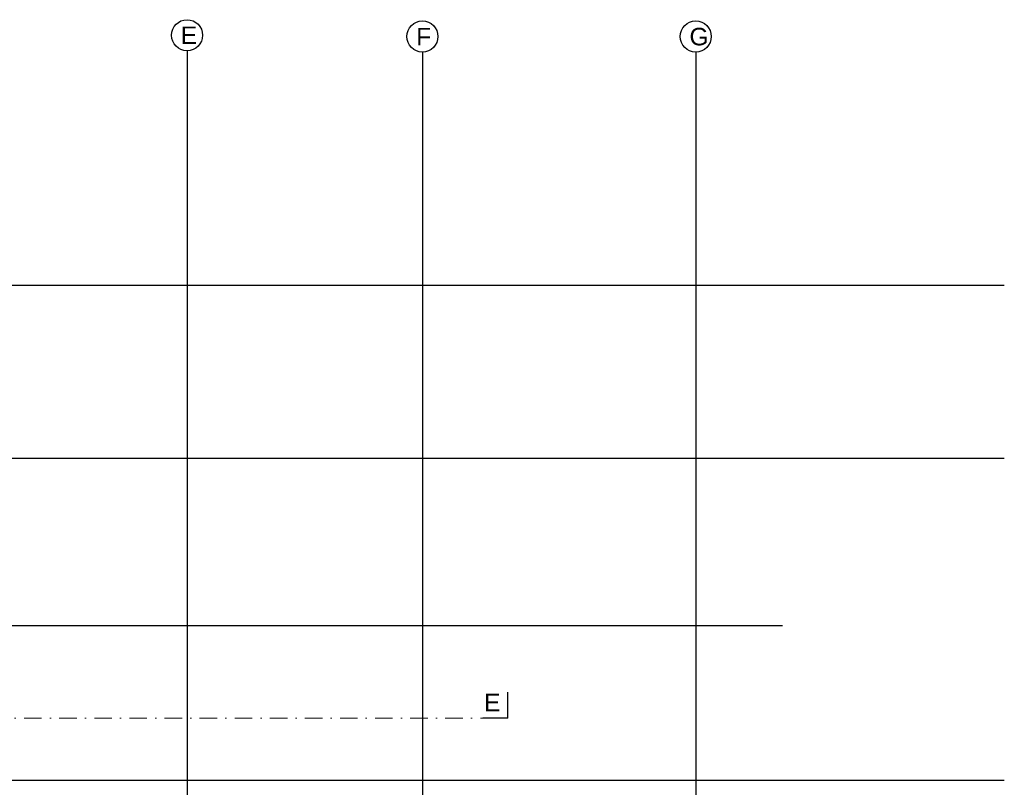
# Model space of a CAD drawing. Header units: millimetres. Extents: x -7023 to 53801, y 9849 to 33561.
# Tile 162 of 256: x 16251 to 17657, y 18912 to 20008. Entities that reach past the tile are written whole.
import ezdxf

# ---------------------------------------------------------------- set-up
doc = ezdxf.new("R2010")
doc.units = ezdxf.units.MM
doc.linetypes.add('DASHDOT', pattern=[1, 0.5, -0.25, 0, -0.25])
doc.layers.add('.IE_podklad', color=252, linetype='Continuous')
doc.styles.add('Arial', font='arial.ttf', dxfattribs={"height": 125})
doc.styles.get("Standard").update_dxf_attribs({"font": 'arial.ttf'})

msp = doc.modelspace()

# ---------------------------------------------------------------- linework, layer by layer
at = {"layer": '.IE_podklad', "ltscale": 30}
for p, q in [((16490.3, 19963.4), (16490.3, 17874.1)), ((16826.3, 19961.5), (16826.3, 17874.1)), ((17216.4, 19961.5), (17216.4, 17874.1))]:
    msp.add_line(p, q, dxfattribs=at)
at = {"layer": '.IE_podklad', "ltscale": 25}
for p, q in [((14357.9, 19628.7), (17656.9, 19628.7)), ((14357.9, 19381.7), (17656.9, 19381.7)), ((14357.9, 19142.7), (17340.5, 19142.7)), ((16948.2, 19010.3), (16948.2, 19047.4)), ((14357.9, 18921.7), (17656.9, 18921.7))]:
    msp.add_line(p, q, dxfattribs=at)
at = {"layer": '.IE_podklad', "linetype": 'DASHDOT', "lineweight": 13, "ltscale": 50}
msp.add_line((14354, 19010.3), (16912.3, 19010.3), dxfattribs=at)
at = {"layer": '.IE_podklad', "lineweight": 30, "ltscale": 25}
msp.add_line((16948.2, 19010.3), (16912.3, 19010.3), dxfattribs=at)
at = {"layer": '.IE_podklad', "linetype": 'Continuous'}
for centre in [(16490.3, 19985.6), (16826.3, 19983.8), (17216.4, 19983.8)]:
    msp.add_circle(centre, 22.2, dxfattribs=at)

# ---------------------------------------------------------------- texts
at = {"layer": '.IE_podklad', "linetype": 'Continuous', "ltscale": 25, "style": 'Arial'}
msp.add_text('E', height=25, dxfattribs=at).set_placement((16914.3, 19020.1))
at = {"layer": '.IE_podklad', "char_height": 25, "attachment_point": 1}
for s, insert, width in [('E', (16481.4, 19998.1), 28.914), ('E', (16481.4, 19998.1), 492.116), ('F', (16817.4, 19996.2), 492.116), ('G', (17207.5, 19996.2), 492.116)]:
    msp.add_mtext(s, dxfattribs=dict(at, insert=insert, width=width))

doc.saveas('drawing.dxf')
